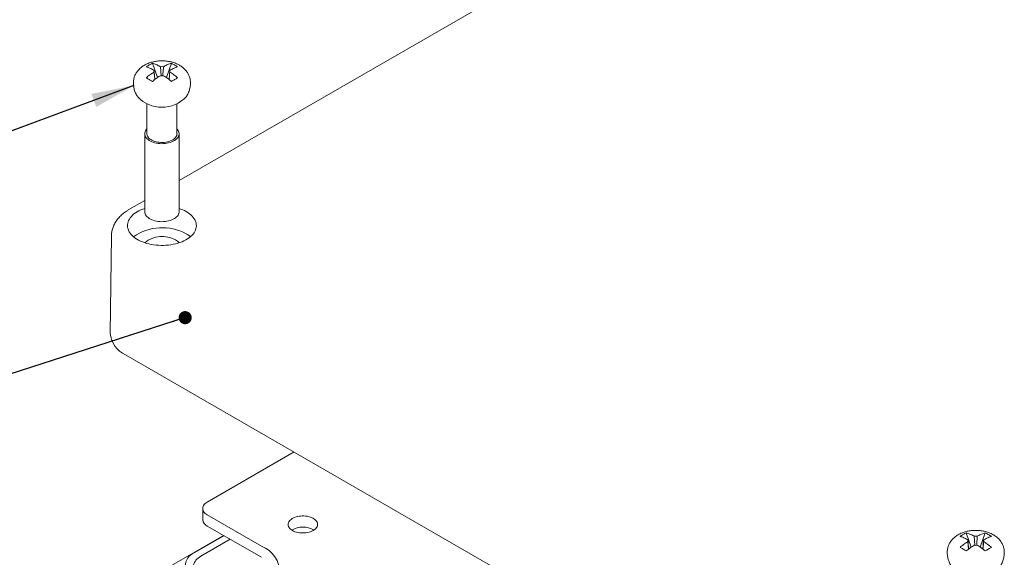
# Model space of a CAD drawing. Header units: inches. Extents: x 0.3 to 33.9, y 0.2 to 21.7.
# Tile 15 of 17: x 25.9 to 28.9, y 15.3 to 16.9. Entities that reach past the tile are written whole.
import ezdxf

# ---------------------------------------------------------------- set-up
doc = ezdxf.new("R2010")
doc.units = ezdxf.units.IN
doc.header["$MEASUREMENT"] = 0
doc.linetypes.add('SLD-Solid', pattern=[0])
doc.layers.add('SLD-0', color=7, linetype='SLD-Solid')
doc.styles.get("Standard").update_dxf_attribs({"font": 'GOTHIC.TTF'})
doc.dimstyles.new('SLDDIMSTYLE2', dxfattribs={"dimtxt": 0, "dimasz": 0.04, "dimexe": 0, "dimexo": 0.0625, "dimgap": 0, "dimtad": 0, "dimtih": 1, "dimtoh": 1, "dimdec": 0, "dimrnd": 1e-09, "dimzin": 0, "dimdsep": 46, "dimtxsty": 'Standard', "dimblk1": 'DOT', "dimblk2": 'DOT', "dimsah": 1, "dimcen": 0.09, "dimadec": 0, "dimazin": 0, "dimtfac": 0.04, "dimtdec": 0, "dimtofl": 0, "dimtmove": 0, "dimatfit": 3, "dimldrblk": 'DOT', "dimfxl": 0, "dimfrac": 2, "dimtolj": 1, "dimtzin": 0, "dimarcsym": 0})
doc.dimstyles.new('SLDDIMSTYLE3', dxfattribs={"dimtxt": 0, "dimasz": 0.13, "dimexe": 0, "dimexo": 0.0625, "dimgap": 0, "dimtad": 0, "dimtih": 1, "dimtoh": 1, "dimdec": 0, "dimrnd": 1e-09, "dimzin": 0, "dimdsep": 46, "dimtxsty": 'Standard', "dimsah": 1, "dimcen": 0.09, "dimadec": 0, "dimazin": 0, "dimtfac": 0.13, "dimtdec": 0, "dimtofl": 0, "dimtmove": 0, "dimatfit": 3, "dimfxl": 0, "dimfrac": 2, "dimtolj": 1, "dimtzin": 0, "dimarcsym": 0})

# ---------------------------------------------------------------- blocks, each defined once
blk = doc.blocks.new('_DOT')
at = {"color": 0, "linetype": 'ByBlock', "lineweight": -2}
blk.add_line((-0.5, 0), (-1, 0), dxfattribs=at)
at = {"color": 0, "linetype": 'ByBlock', "const_width": 0.5}
blk.add_lwpolyline([(-0.25, 0, 1), (0.25, 0, 1)], format="xyb", close=True, dxfattribs=at)

msp = doc.modelspace()

# ---------------------------------------------------------------- linework, layer by layer
at = {"color": 7, "linetype": 'SLD-Solid', "lineweight": 15}
for p, q in [((28.2105, 17.5107), (26.3695, 16.4479)), ((26.2882, 16.8059), (26.3032, 16.7623)), ((26.2915, 16.7853), (26.2932, 16.7844)), ((26.3123, 16.7954), (26.3107, 16.7964)), ((26.3123, 16.7954), (26.3143, 16.7679)), ((26.3234, 16.7964), (26.3217, 16.7954)), ((26.3458, 16.8059), (26.3308, 16.7623)), ((26.3409, 16.7844), (26.3388, 16.7564)), ((26.3409, 16.7844), (26.3425, 16.7853)), ((26.2932, 16.779), (26.2915, 16.778)), ((26.2932, 16.779), (26.295, 16.7562)), ((26.3107, 16.767), (26.3123, 16.7679)), ((26.3217, 16.7679), (26.3234, 16.767)), ((26.3425, 16.778), (26.3409, 16.779)), ((26.2711, 16.6823), (26.2711, 16.5909)), ((26.3629, 16.5909), (26.3629, 16.6823)), ((26.2645, 16.5909), (26.2645, 16.3531)), ((26.3695, 16.3531), (26.3695, 16.5909)), ((26.2645, 16.3873), (26.2164, 16.3595)), ((26.1632, 16.2797), (26.1597, 15.9816)), ((26.2058, 15.9168), (28.6872, 14.4842)), ((26.7198, 15.62), (26.4554, 15.4674)), ((26.4413, 15.4476), (26.4413, 15.4136)), ((26.4554, 15.4279), (26.6204, 15.3327)), ((26.4554, 15.3939), (26.6204, 15.2987)), ((28.7697, 15.3733), (28.7847, 15.3298)), ((28.8273, 15.3733), (28.8123, 15.3298)), ((26.5046, 15.3655), (26.2113, 15.1962)), ((26.5061, 15.3646), (26.4169, 15.3132)), ((26.525, 15.3538), (26.4358, 15.3023)), ((28.773, 15.3528), (28.7746, 15.3519)), ((28.7746, 15.3464), (28.773, 15.3455)), ((28.7746, 15.3464), (28.7764, 15.3237)), ((28.7938, 15.3629), (28.7921, 15.3639)), ((28.7938, 15.3629), (28.7958, 15.3353)), ((28.8048, 15.3639), (28.8032, 15.3629)), ((28.8223, 15.3519), (28.8203, 15.3239)), ((28.8223, 15.3519), (28.824, 15.3528)), ((28.824, 15.3455), (28.8223, 15.3464)), ((28.7921, 15.3345), (28.7938, 15.3354)), ((28.8032, 15.3354), (28.8048, 15.3345))]:
    msp.add_line(p, q, dxfattribs=at)
at = {"color": 7, "linetype": 'SLD-Solid', "lineweight": 15, "flags": 128}
for points in [[(26.2711, 16.6056), (26.271, 16.6055), (26.2686, 16.6027), (26.2668, 16.5998), (26.2655, 16.5968), (26.2647, 16.5937), (26.2645, 16.5906), (26.2649, 16.5874), (26.2658, 16.5844), (26.2672, 16.5814), (26.2692, 16.5784), (26.2717, 16.5757), (26.2746, 16.5731), (26.278, 16.5706), (26.2819, 16.5684), (26.286, 16.5665), (26.2906, 16.5648), (26.2954, 16.5633), (26.3004, 16.5622), (26.3056, 16.5614), (26.3109, 16.5608), (26.3163, 16.5606), (26.3217, 16.5608), (26.3271, 16.5612), (26.3323, 16.562), (26.3374, 16.563), (26.3423, 16.5644), (26.3469, 16.566), (26.3512, 16.5679), (26.3551, 16.5701), (26.3586, 16.5724), (26.3617, 16.575), (26.3643, 16.5777), (26.3664, 16.5806), (26.3679, 16.5836), (26.369, 16.5867), (26.3695, 16.5898), (26.3694, 16.5929), (26.3688, 16.596), (26.3676, 16.599), (26.3659, 16.602), (26.3637, 16.6048), (26.3629, 16.6056)], [(26.2711, 16.5909), (26.2712, 16.5891), (26.2718, 16.5862), (26.273, 16.5834), (26.2747, 16.5806), (26.2769, 16.578), (26.2796, 16.5755), (26.2828, 16.5733), (26.2864, 16.5712), (26.2903, 16.5694), (26.2946, 16.5678), (26.2991, 16.5665), (26.3039, 16.5655), (26.3088, 16.5648), (26.3138, 16.5645), (26.3189, 16.5644), (26.3239, 16.5647), (26.3289, 16.5653), (26.3337, 16.5662), (26.3383, 16.5674), (26.3427, 16.5689), (26.3467, 16.5707), (26.3504, 16.5727), (26.3536, 16.5749), (26.3565, 16.5774), (26.3588, 16.58), (26.3607, 16.5827), (26.362, 16.5855), (26.3627, 16.5884), (26.3629, 16.5909)], [(26.3913, 16.3537), (26.3964, 16.3505), (26.4012, 16.3471), (26.4055, 16.3435), (26.4093, 16.3397), (26.4127, 16.3358), (26.4156, 16.3318), (26.4179, 16.3276), (26.4198, 16.3234), (26.421, 16.3191), (26.4218, 16.3147), (26.422, 16.3103), (26.4217, 16.3059), (26.4208, 16.3016), (26.4193, 16.2973), (26.4174, 16.2931), (26.4149, 16.2889), (26.4119, 16.2849), (26.4084, 16.281), (26.4044, 16.2773), (26.4, 16.2738), (26.3952, 16.2704), (26.3899, 16.2672), (26.3843, 16.2643), (26.3783, 16.2616), (26.372, 16.2592), (26.3654, 16.2571), (26.3585, 16.2552), (26.3514, 16.2536), (26.3442, 16.2523), (26.3368, 16.2513), (26.3293, 16.2507), (26.3217, 16.2503), (26.3142, 16.2503), (26.3066, 16.2506), (26.2991, 16.2511), (26.2917, 16.252), (26.2844, 16.2533), (26.2773, 16.2548), (26.2704, 16.2566), (26.2637, 16.2587), (26.2573, 16.261), (26.2512, 16.2636), (26.2455, 16.2665), (26.2401, 16.2696), (26.2352, 16.2729), (26.2306, 16.2764), (26.2266, 16.2801), (26.2229, 16.2839), (26.2198, 16.2879), (26.2172, 16.292), (26.2151, 16.2962), (26.2136, 16.3005), (26.2125, 16.3049), (26.212, 16.3092), (26.2121, 16.3136), (26.2127, 16.318), (26.2139, 16.3223), (26.2156, 16.3266), (26.2178, 16.3307), (26.2206, 16.3348), (26.2238, 16.3388), (26.2275, 16.3426), (26.2317, 16.3462), (26.2364, 16.3497), (26.2414, 16.3529), (26.2469, 16.356), (26.2527, 16.3588), (26.2589, 16.3613), (26.2645, 16.3634)], [(26.2645, 16.3531), (26.2645, 16.3527), (26.2649, 16.3495), (26.2658, 16.3465), (26.2672, 16.3435), (26.2692, 16.3406), (26.2717, 16.3378), (26.2746, 16.3352), (26.278, 16.3328), (26.2819, 16.3305), (26.286, 16.3286), (26.2906, 16.3269), (26.2954, 16.3254), (26.3004, 16.3243), (26.3056, 16.3235), (26.3109, 16.3229), (26.3163, 16.3227), (26.3217, 16.3229), (26.3271, 16.3233), (26.3323, 16.3241), (26.3374, 16.3251), (26.3423, 16.3265), (26.3469, 16.3281), (26.3512, 16.33), (26.3551, 16.3322), (26.3586, 16.3346), (26.3617, 16.3371), (26.3643, 16.3399), (26.3664, 16.3427), (26.3679, 16.3457), (26.369, 16.3488), (26.3695, 16.3519), (26.3695, 16.3531)], [(26.4554, 15.4674), (26.4518, 15.465), (26.4487, 15.4625), (26.4461, 15.4597), (26.444, 15.4569), (26.4425, 15.4538), (26.4416, 15.4508), (26.4413, 15.4476), (26.4416, 15.4445), (26.4425, 15.4414), (26.444, 15.4384), (26.4461, 15.4356), (26.4487, 15.4328), (26.4518, 15.4303), (26.4554, 15.4279)], [(26.715, 15.3805), (26.7187, 15.3786), (26.7227, 15.3769), (26.727, 15.3755), (26.7316, 15.3744), (26.7364, 15.3736), (26.7412, 15.3731), (26.7462, 15.3729), (26.7511, 15.373), (26.756, 15.3734), (26.7608, 15.3742), (26.7655, 15.3752), (26.7698, 15.3765), (26.774, 15.3781), (26.7777, 15.38), (26.7812, 15.3821), (26.7841, 15.3844), (26.7867, 15.3868), (26.7887, 15.3894), (26.7903, 15.3921), (26.7913, 15.3949), (26.7918, 15.3978), (26.7917, 15.4007), (26.7911, 15.4035), (26.7899, 15.4063), (26.7883, 15.409), (26.7861, 15.4115), (26.7834, 15.414), (26.7803, 15.4162), (26.7768, 15.4182), (26.773, 15.42), (26.7688, 15.4215), (26.7643, 15.4228), (26.7597, 15.4238), (26.7548, 15.4244), (26.7499, 15.4248), (26.745, 15.4248), (26.74, 15.4245), (26.7352, 15.424), (26.7305, 15.4231), (26.7259, 15.4219), (26.7217, 15.4204), (26.7177, 15.4187), (26.7141, 15.4167), (26.7109, 15.4145), (26.7082, 15.4122), (26.7059, 15.4096), (26.7041, 15.407), (26.7028, 15.4042), (26.702, 15.4014), (26.7018, 15.3985), (26.7022, 15.3957), (26.703, 15.3928), (26.7045, 15.3901), (26.7064, 15.3875), (26.7088, 15.385), (26.7117, 15.3826), (26.715, 15.3805)], [(26.4358, 15.3023), (26.4313, 15.2995), (26.4273, 15.2964), (26.4237, 15.2932), (26.4207, 15.2898), (26.4181, 15.2863), (26.4161, 15.2826), (26.4147, 15.2789), (26.4138, 15.2751), (26.4135, 15.2713), (26.4138, 15.2674), (26.4147, 15.2636), (26.4161, 15.2599), (26.4181, 15.2562), (26.4207, 15.2527), (26.4237, 15.2493), (26.4273, 15.2461), (26.4313, 15.2431), (26.4358, 15.2402)]]:
    msp.add_lwpolyline(points, dxfattribs=at)
at = {"color": 7, "linetype": 'SLD-Solid', "lineweight": 15}
for centre, radius, start, end in [((26.301, 16.7817), 0.00828, 160.7635, 199.2365), ((26.317, 16.7539), 0.0418, 83.5081, 96.4919), ((26.333, 16.7817), 0.00828, 340.7635, 19.2365), ((26.317, 16.8094), 0.0418, 263.5081, 276.4919), ((26.317, 16.7749), 0.103, 224.1453, 315.8847), ((26.3324, 16.2501), 0.1192, 60.3818, 71.8377), ((26.3179, 16.1495), 0.1547, 61.6992, 124.5799), ((26.3179, 16.1937), 0.0839, 60.8476, 129.5059), ((26.3493, 16.2122), 0.0847, 49.8348, 60.2962), ((26.3381, 16.2298), 0.0424, 42.286, 60.9406), ((26.2375, 15.9881), 0.0781, 184.7689, 246.0255), ((26.4661, 15.4165), 0.025, 186.5936, 244.7265), ((26.7468, 15.3239), 0.0672, 59.5782, 120.4218), ((28.7825, 15.3492), 0.00828, 160.7635, 199.2365), ((28.7985, 15.3214), 0.0418, 83.5081, 96.4919), ((28.8145, 15.3492), 0.00828, 340.7635, 19.2365), ((26.433, 15.2713), 0.0449, 110.9922, 249.0078), ((26.5888, 15.2506), 0.088, 291.0647, 68.9353), ((28.7985, 15.3769), 0.0418, 263.5081, 276.4919)]:
    msp.add_arc(centre, radius, start, end, dxfattribs=at)
for points, knots in [([(26.3704, 16.8001), (26.3693, 16.8008), (26.3663, 16.8024), (26.3614, 16.8048), (26.3555, 16.8071), (26.3494, 16.8091), (26.3431, 16.8107), (26.3367, 16.8119), (26.3302, 16.8128), (26.3236, 16.8134), (26.317, 16.8135), (26.3104, 16.8134), (26.3038, 16.8128), (26.2973, 16.8119), (26.2909, 16.8107), (26.2845, 16.809), (26.2782, 16.807), (26.2722, 16.8045), (26.2663, 16.8017), (26.2607, 16.7985), (26.2556, 16.795), (26.2511, 16.7913), (26.2471, 16.7875), (26.2435, 16.7835), (26.2402, 16.7791), (26.2373, 16.7744), (26.2347, 16.7693), (26.2328, 16.7642), (26.2313, 16.7589), (26.2304, 16.7536), (26.23, 16.7495), (26.23, 16.7472), (26.2301, 16.7466)], [0, 0, 0, 0, 0.022249, 0.057768, 0.093412, 0.129199, 0.164956, 0.200611, 0.236148, 0.271593, 0.306998, 0.342429, 0.377949, 0.413624, 0.44953, 0.485732, 0.522276, 0.559163, 0.596333, 0.633592, 0.670669, 0.703517, 0.735654, 0.767085, 0.797867, 0.831474, 0.864373, 0.896565, 0.928151, 0.959235, 0.989917, 1, 1, 1, 1]), ([(26.2691, 16.7948), (26.2722, 16.7969), (26.2784, 16.801), (26.2849, 16.8042), (26.2882, 16.8059)], [0, 0, 0, 0, 0.498802, 1, 1, 1, 1]), ([(26.2915, 16.7853), (26.2897, 16.7864), (26.2859, 16.7885), (26.2803, 16.7911), (26.2746, 16.7933), (26.2709, 16.7943), (26.2691, 16.7948)], [0, 0, 0, 0, 0.2470972, 0.4952171, 0.746918, 1, 1, 1, 1]), ([(26.2882, 16.8059), (26.29, 16.8054), (26.2936, 16.8044), (26.2992, 16.8022), (26.3049, 16.7996), (26.3087, 16.7975), (26.3107, 16.7964)], [0, 0, 0, 0, 0.246787, 0.494897, 0.746863, 1, 1, 1, 1]), ([(26.2952, 16.7564), (26.295, 16.7589), (26.2943, 16.7682), (26.2936, 16.7776), (26.2932, 16.7844)], [0, 0, 0, 0, 0.264703, 1, 1, 1, 1]), ([(26.3197, 16.7677), (26.3199, 16.7701), (26.3206, 16.7794), (26.3213, 16.7886), (26.3217, 16.7954)], [0, 0, 0, 0, 0.2567908, 1, 1, 1, 1]), ([(26.3234, 16.7964), (26.3252, 16.7974), (26.329, 16.7995), (26.3346, 16.8021), (26.3403, 16.8043), (26.344, 16.8053), (26.3458, 16.8059)], [0, 0, 0, 0, 0.2470972, 0.4952171, 0.746918, 1, 1, 1, 1]), ([(26.365, 16.7948), (26.3631, 16.7943), (26.3595, 16.7933), (26.3539, 16.7912), (26.3482, 16.7886), (26.3444, 16.7864), (26.3425, 16.7853)], [0, 0, 0, 0, 0.246787, 0.494897, 0.746863, 1, 1, 1, 1]), ([(26.3458, 16.8059), (26.3491, 16.8042), (26.3556, 16.801), (26.3618, 16.7969), (26.365, 16.7948)], [0, 0, 0, 0, 0.498802, 1, 1, 1, 1]), ([(26.404, 16.7466), (26.404, 16.7473), (26.404, 16.7496), (26.4036, 16.7537), (26.4027, 16.7589), (26.4014, 16.7638), (26.3995, 16.7687), (26.3973, 16.7734), (26.3946, 16.7779), (26.3915, 16.7822), (26.3881, 16.7863), (26.3842, 16.7902), (26.3799, 16.7938), (26.3753, 16.7972), (26.372, 16.7992), (26.3704, 16.8001)], [0, 0, 0, 0, 0.029192, 0.10753, 0.185454, 0.263223, 0.341116, 0.419428, 0.498468, 0.578555, 0.660013, 0.743136, 0.828157, 0.91519, 1, 1, 1, 1]), ([(26.2691, 16.7615), (26.2709, 16.7631), (26.2745, 16.7663), (26.2801, 16.7706), (26.2858, 16.7746), (26.2896, 16.7769), (26.2915, 16.778)], [0, 0, 0, 0, 0.246787, 0.494897, 0.746863, 1, 1, 1, 1]), ([(26.2882, 16.7505), (26.2849, 16.7525), (26.2784, 16.7564), (26.2722, 16.7598), (26.2691, 16.7615)], [0, 0, 0, 0, 0.498802, 1, 1, 1, 1]), ([(26.3107, 16.767), (26.3088, 16.7659), (26.305, 16.7636), (26.2994, 16.7597), (26.2937, 16.7554), (26.29, 16.7521), (26.2882, 16.7505)], [0, 0, 0, 0, 0.2470972, 0.4952171, 0.746918, 1, 1, 1, 1]), ([(26.3458, 16.7505), (26.344, 16.7521), (26.3404, 16.7553), (26.3348, 16.7596), (26.3291, 16.7635), (26.3253, 16.7658), (26.3234, 16.767)], [0, 0, 0, 0, 0.246787, 0.494897, 0.746863, 1, 1, 1, 1]), ([(26.3391, 16.7562), (26.3392, 16.7575), (26.3398, 16.7651), (26.3404, 16.7726), (26.3409, 16.779)], [0, 0, 0, 0, 0.169556, 1, 1, 1, 1]), ([(26.3425, 16.778), (26.3444, 16.7769), (26.3481, 16.7747), (26.3538, 16.7708), (26.3594, 16.7664), (26.3631, 16.7632), (26.365, 16.7615)], [0, 0, 0, 0, 0.2470972, 0.4952171, 0.746918, 1, 1, 1, 1]), ([(26.365, 16.7615), (26.3619, 16.7598), (26.3556, 16.7564), (26.3491, 16.7525), (26.3458, 16.7505)], [0, 0, 0, 0, 0.498802, 1, 1, 1, 1]), ([(26.2301, 16.7466), (26.23, 16.7457), (26.23, 16.7428), (26.2304, 16.7378), (26.2313, 16.7318), (26.2327, 16.7258), (26.2346, 16.72), (26.2368, 16.7144), (26.2395, 16.7091), (26.2417, 16.7053), (26.243, 16.7034), (26.2432, 16.7031)], [0, 0, 0, 0, 0.0566182, 0.1909232, 0.3242331, 0.4566344, 0.5882188, 0.7190837, 0.8493359, 0.9790956, 1, 1, 1, 1]), ([(26.3909, 16.7032), (26.391, 16.7034), (26.3923, 16.7052), (26.3944, 16.709), (26.3973, 16.7146), (26.3997, 16.7207), (26.4016, 16.7269), (26.4029, 16.7331), (26.4037, 16.7394), (26.4041, 16.7439), (26.404, 16.7463), (26.404, 16.7466)], [0, 0, 0, 0, 0.0133618, 0.1420751, 0.2847565, 0.4263459, 0.5664788, 0.7052328, 0.8426964, 0.9789572, 1, 1, 1, 1]), ([(26.2164, 16.3595), (26.2151, 16.3588), (26.2116, 16.3567), (26.206, 16.353), (26.1998, 16.3484), (26.194, 16.3435), (26.1887, 16.3383), (26.1838, 16.3329), (26.1794, 16.3273), (26.1756, 16.3215), (26.1722, 16.3156), (26.1694, 16.3096), (26.1671, 16.3034), (26.1653, 16.2973), (26.1641, 16.291), (26.1634, 16.2852), (26.1633, 16.2814), (26.1632, 16.2797)], [0, 0, 0, 0, 0.041436, 0.116239, 0.190995, 0.265285, 0.338844, 0.411425, 0.482827, 0.552927, 0.621686, 0.689143, 0.755397, 0.820593, 0.884904, 0.948516, 1, 1, 1, 1]), ([(28.8519, 15.3676), (28.8507, 15.3683), (28.8478, 15.3699), (28.8428, 15.3722), (28.8369, 15.3746), (28.8308, 15.3765), (28.8245, 15.3782), (28.8181, 15.3794), (28.8116, 15.3803), (28.8051, 15.3808), (28.7985, 15.381), (28.7919, 15.3808), (28.7853, 15.3803), (28.7788, 15.3794), (28.7723, 15.3781), (28.766, 15.3765), (28.7597, 15.3745), (28.7536, 15.372), (28.7478, 15.3692), (28.7422, 15.3659), (28.7371, 15.3624), (28.7326, 15.3587), (28.7286, 15.3549), (28.725, 15.3509), (28.7217, 15.3466), (28.7187, 15.3419), (28.7162, 15.3368), (28.7142, 15.3316), (28.7128, 15.3264), (28.7119, 15.3211), (28.7115, 15.317), (28.7115, 15.3146), (28.7115, 15.3141)], [0, 0, 0, 0, 0.022249, 0.057768, 0.093412, 0.129199, 0.164956, 0.200611, 0.236148, 0.271593, 0.306998, 0.342429, 0.377949, 0.413624, 0.44953, 0.485732, 0.522276, 0.559163, 0.596333, 0.633592, 0.670669, 0.703517, 0.735654, 0.767085, 0.797867, 0.831474, 0.864373, 0.896565, 0.928151, 0.959235, 0.989917, 1, 1, 1, 1]), ([(28.7505, 15.3623), (28.7536, 15.3643), (28.7599, 15.3684), (28.7664, 15.3717), (28.7697, 15.3733)], [0, 0, 0, 0, 0.498802, 1, 1, 1, 1]), ([(28.7697, 15.3733), (28.7715, 15.3728), (28.7751, 15.3718), (28.7807, 15.3697), (28.7864, 15.3671), (28.7902, 15.3649), (28.7921, 15.3639)], [0, 0, 0, 0, 0.246787, 0.494897, 0.746863, 1, 1, 1, 1]), ([(28.8048, 15.3639), (28.8067, 15.3649), (28.8105, 15.367), (28.8161, 15.3696), (28.8218, 15.3718), (28.8255, 15.3728), (28.8273, 15.3733)], [0, 0, 0, 0, 0.247097, 0.495217, 0.746918, 1, 1, 1, 1]), ([(28.8273, 15.3733), (28.8306, 15.3717), (28.8371, 15.3685), (28.8433, 15.3644), (28.8464, 15.3623)], [0, 0, 0, 0, 0.498802, 1, 1, 1, 1]), ([(28.773, 15.3528), (28.7711, 15.3539), (28.7674, 15.356), (28.7617, 15.3586), (28.7561, 15.3608), (28.7524, 15.3618), (28.7505, 15.3623)], [0, 0, 0, 0, 0.247097, 0.495217, 0.746918, 1, 1, 1, 1]), ([(28.7505, 15.329), (28.7523, 15.3306), (28.756, 15.3338), (28.7616, 15.3381), (28.7673, 15.3421), (28.7711, 15.3443), (28.773, 15.3455)], [0, 0, 0, 0, 0.246787, 0.494897, 0.746863, 1, 1, 1, 1]), ([(28.7767, 15.3239), (28.7765, 15.3264), (28.7758, 15.3357), (28.7751, 15.345), (28.7746, 15.3519)], [0, 0, 0, 0, 0.264703, 1, 1, 1, 1]), ([(28.8012, 15.3352), (28.8014, 15.3376), (28.8021, 15.3468), (28.8027, 15.3561), (28.8032, 15.3629)], [0, 0, 0, 0, 0.2567908, 1, 1, 1, 1]), ([(28.8205, 15.3237), (28.8207, 15.325), (28.8213, 15.3325), (28.8218, 15.3401), (28.8223, 15.3464)], [0, 0, 0, 0, 0.169556, 1, 1, 1, 1]), ([(28.8464, 15.3623), (28.8446, 15.3618), (28.841, 15.3608), (28.8354, 15.3586), (28.8297, 15.356), (28.8259, 15.3539), (28.824, 15.3528)], [0, 0, 0, 0, 0.246787, 0.494897, 0.746863, 1, 1, 1, 1]), ([(28.824, 15.3455), (28.8258, 15.3444), (28.8296, 15.3421), (28.8352, 15.3382), (28.8409, 15.3339), (28.8446, 15.3306), (28.8464, 15.329)], [0, 0, 0, 0, 0.247097, 0.495217, 0.746918, 1, 1, 1, 1]), ([(28.8854, 15.3141), (28.8854, 15.3147), (28.8855, 15.3171), (28.8851, 15.3212), (28.8842, 15.3263), (28.8828, 15.3313), (28.881, 15.3362), (28.8788, 15.3408), (28.8761, 15.3453), (28.873, 15.3496), (28.8695, 15.3537), (28.8656, 15.3576), (28.8614, 15.3613), (28.8568, 15.3647), (28.8535, 15.3666), (28.8519, 15.3676)], [0, 0, 0, 0, 0.029192, 0.10753, 0.185454, 0.263223, 0.341116, 0.419428, 0.498468, 0.578555, 0.660013, 0.743136, 0.828157, 0.91519, 1, 1, 1, 1]), ([(28.7115, 15.3141), (28.7115, 15.3132), (28.7115, 15.3103), (28.7119, 15.3053), (28.7128, 15.2992), (28.7142, 15.2933), (28.716, 15.2875), (28.7183, 15.2819), (28.721, 15.2765), (28.7231, 15.2728), (28.7245, 15.2709), (28.7246, 15.2706)], [0, 0, 0, 0, 0.0566182, 0.1909232, 0.3242331, 0.4566344, 0.5882188, 0.7190837, 0.8493359, 0.9790956, 1, 1, 1, 1]), ([(28.7697, 15.318), (28.7664, 15.3199), (28.7599, 15.3239), (28.7537, 15.3273), (28.7505, 15.329)], [0, 0, 0, 0, 0.498802, 1, 1, 1, 1]), ([(28.7921, 15.3345), (28.7903, 15.3333), (28.7865, 15.3311), (28.7809, 15.3272), (28.7752, 15.3229), (28.7715, 15.3196), (28.7697, 15.318)], [0, 0, 0, 0, 0.247097, 0.495217, 0.746918, 1, 1, 1, 1]), ([(28.8273, 15.318), (28.8255, 15.3196), (28.8219, 15.3228), (28.8163, 15.3271), (28.8106, 15.331), (28.8068, 15.3333), (28.8048, 15.3345)], [0, 0, 0, 0, 0.2467872, 0.4948973, 0.746863, 1, 1, 1, 1]), ([(28.8464, 15.329), (28.8433, 15.3273), (28.8371, 15.3239), (28.8306, 15.3199), (28.8273, 15.318)], [0, 0, 0, 0, 0.498802, 1, 1, 1, 1]), ([(28.8724, 15.2707), (28.8725, 15.2709), (28.8738, 15.2726), (28.8759, 15.2764), (28.8788, 15.2821), (28.8812, 15.2882), (28.883, 15.2943), (28.8844, 15.3006), (28.8852, 15.3068), (28.8855, 15.3114), (28.8855, 15.3138), (28.8855, 15.3141)], [0, 0, 0, 0, 0.013362, 0.142075, 0.284757, 0.426346, 0.566479, 0.705233, 0.842696, 0.978957, 1, 1, 1, 1])]:
    msp.add_open_spline(points, degree=3, knots=knots, dxfattribs=at)

# ---------------------------------------------------------------- leaders
at = {"layer": 'SLD-0'}
for points, dimstyle in [([(26.2313, 16.7379), (25.3415, 16.4082)], 'SLDDIMSTYLE3'), ([(26.3878, 16.0299), (25.2677, 15.6682)], 'SLDDIMSTYLE2')]:
    msp.add_leader(points, dimstyle=dimstyle, dxfattribs=at)

doc.saveas('drawing.dxf')
